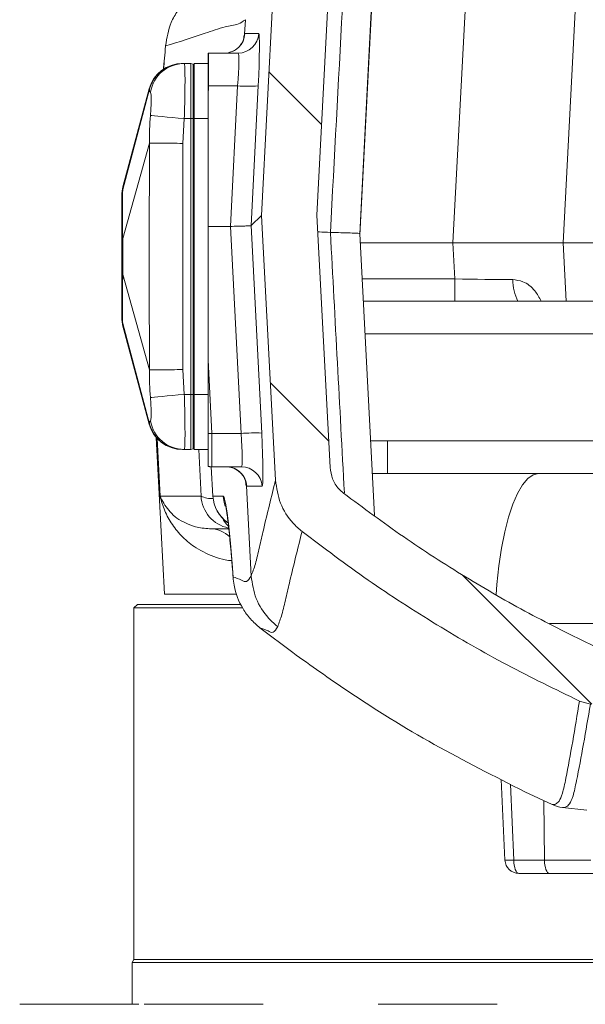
# Model space of a CAD drawing. Header units: millimetres. Extents: x 0 to 8410, y 0 to 5940.
# Tile 5 of 256: x 1825 to 1907, y 1281 to 1424. Entities that reach past the tile are written whole.
import ezdxf

# ---------------------------------------------------------------- set-up
doc = ezdxf.new("R2010")
doc.units = ezdxf.units.MM
doc.header["$LTSCALE"] = 10

msp = doc.modelspace()

# ---------------------------------------------------------------- hatches: boundary and pattern name
at = {"linetype": 'Continuous', "lineweight": 0}
h = msp.add_hatch(dxfattribs=at)
h.set_pattern_fill('ANSI31', scale=10, angle=90, style=0)
edge = h.paths.add_edge_path(flags=0)
edge.add_spline(control_points=[(1870.285415, 1429.651796), (1870.298618, 1429.903515), (1870.330884, 1430.154943), (1870.381643, 1430.401845), (1870.495252, 1430.954449), (1870.705873, 1431.49504), (1870.995974, 1431.9789), (1871.28608, 1432.462771), (1871.663686, 1432.903273), (1872.097627, 1433.263811)], knot_values=[0.0000249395, 0.0000249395, 0.0000249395, 0.0000249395, 0.0007811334, 0.0007811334, 0.0007811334, 0.0024928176, 0.0024928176, 0.0024928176, 0.0042045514, 0.0042045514, 0.0042045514, 0.0042045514], weights=[1, 1, 1, 1, 1, 1, 1, 1, 1, 1], degree=3, periodic=0)
edge.add_spline(control_points=[(1872.097627, 1433.263811), (1883.522589, 1442.756208), (1895.873915, 1451.230955), (1908.841577, 1458.474923)], knot_values=[0.0076169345, 0.0076169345, 0.0076169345, 0.0076169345, 0.0521734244, 0.0521734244, 0.0521734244, 0.0521734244], weights=[1, 1, 1, 1], degree=3, periodic=0)
edge.add_spline(control_points=[(1908.841577, 1458.474923), (1908.950498, 1458.535769), (1909.061771, 1458.592583), (1909.174932, 1458.645126), (1909.682807, 1458.880945), (1910.238386, 1459.03242), (1910.795695, 1459.086782)], knot_values=[0, 0, 0, 0, 0.0003742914, 0.0003742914, 0.0003742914, 0.002077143, 0.002077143, 0.002077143, 0.002077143], weights=[1, 1, 1, 1, 1, 1, 1], degree=3, periodic=0)
edge.add_spline(control_points=[(1910.795695, 1459.086782), (1921.521905, 1460.13305), (1932.272911, 1460.950754), (1943.034079, 1461.536872)], knot_values=[0.0078151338, 0.0078151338, 0.0078151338, 0.0078151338, 0.0400535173, 0.0400535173, 0.0400535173, 0.0400535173], weights=[1, 1, 1, 1], degree=3, periodic=0)
edge.add_spline(control_points=[(1943.034079, 1461.536872), (1943.402063, 1461.556915), (1943.774529, 1461.535817), (1944.137898, 1461.474357), (1944.690043, 1461.380968), (1945.233655, 1461.190731), (1945.723608, 1460.919563), (1946.214429, 1460.647914), (1946.664997, 1460.287534), (1947.037973, 1459.868502), (1947.411263, 1459.449117), (1947.717171, 1458.959388), (1947.930441, 1458.440018), (1948.143705, 1457.920662), (1948.270238, 1457.357332), (1948.299621, 1456.796665)], knot_values=[0, 0, 0, 0, 0.0011055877, 0.0011055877, 0.0011055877, 0.0027993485, 0.0027993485, 0.0027993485, 0.0044961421, 0.0044961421, 0.0044961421, 0.006194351, 0.006194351, 0.006194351, 0.0078924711, 0.0078924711, 0.0078924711, 0.0078924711], weights=[1, 1, 1, 1, 1, 1, 1, 1, 1, 1, 1, 1, 1, 1, 1, 1], degree=3, periodic=0)
edge.add_line((1948.299621, 1456.796665), (1948.957043, 1444.252319))
edge.add_arc((1953.95019, 1444.513999), 5, 183, 270)
edge.add_line((1953.95019, 1439.513999), (1956.460545, 1439.513999))
edge.add_arc((1956.460545, 1444.513999), 5, 270, 357)
edge.add_line((1961.453692, 1444.252319), (1962.245402, 1459.35904))
edge.add_spline(control_points=[(1962.245402, 1459.35904), (1961.576472, 1460.244751), (1960.907547, 1461.130465), (1960.238627, 1462.016183), (1959.479404, 1463.02147), (1958.720188, 1464.026762), (1957.960978, 1465.032058), (1957.216126, 1466.018342), (1956.47128, 1467.00463), (1955.72644, 1467.990923)], knot_values=[0.0000879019, 0.0000879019, 0.0000879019, 0.0000879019, 0.0034176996, 0.0034176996, 0.0034176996, 0.0071970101, 0.0071970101, 0.0071970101, 0.0109048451, 0.0109048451, 0.0109048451, 0.0109048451], weights=[1, 1, 1, 1, 1, 1, 1, 1, 1, 1], degree=3, periodic=0)
edge.add_spline(control_points=[(1955.72644, 1467.990923), (1955.389099, 1468.437619), (1954.970084, 1468.832319), (1954.50395, 1469.142247), (1954.037791, 1469.452191), (1953.511633, 1469.68589), (1952.969102, 1469.823835), (1952.50058, 1469.942962), (1952.009519, 1469.993825), (1951.526527, 1469.973232)], knot_values=[0, 0, 0, 0, 0.0016792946, 0.0016792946, 0.0016792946, 0.0033587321, 0.0033587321, 0.0033587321, 0.0048037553, 0.0048037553, 0.0048037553, 0.0048037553], weights=[1, 1, 1, 1, 1, 1, 1, 1, 1, 1], degree=3, periodic=0)
edge.add_spline(control_points=[(1951.526527, 1469.973232), (1937.117756, 1469.358905), (1922.72079, 1468.333117), (1908.370031, 1466.9028)], knot_values=[0.1154838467, 0.1154838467, 0.1154838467, 0.1154838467, 0.1586403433, 0.1586403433, 0.1586403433, 0.1586403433], weights=[1, 1, 1, 1], degree=3, periodic=0)
edge.add_spline(control_points=[(1908.370031, 1466.9028), (1907.812821, 1466.847264), (1907.257546, 1466.694615), (1906.750149, 1466.457726), (1906.650619, 1466.411258), (1906.552565, 1466.361487), (1906.456305, 1466.308576)], knot_values=[0, 0, 0, 0, 0.0016799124, 0.0016799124, 0.0016799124, 0.0020049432, 0.0020049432, 0.0020049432, 0.0020049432], weights=[1, 1, 1, 1, 1, 1, 1], degree=3, periodic=0)
edge.add_spline(control_points=[(1906.456305, 1466.308576), (1898.100262, 1461.715551), (1889.99353, 1456.63684), (1882.214979, 1451.121999), (1876.622561, 1447.157083), (1871.188301, 1442.959139), (1865.939561, 1438.549329)], knot_values=[0.0003822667, 0.0003822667, 0.0003822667, 0.0003822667, 0.0289877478, 0.0289877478, 0.0289877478, 0.049550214, 0.049550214, 0.049550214, 0.049550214], weights=[1, 1, 1, 1, 1, 1, 1], degree=3, periodic=0)
edge.add_spline(control_points=[(1865.939561, 1438.549329), (1865.075616, 1437.823472), (1864.325218, 1436.938309), (1863.750299, 1435.967363), (1863.175392, 1434.996437), (1862.760069, 1433.912916), (1862.538919, 1432.806432), (1862.443718, 1432.330108), (1862.382898, 1431.845619), (1862.357455, 1431.360541)], knot_values=[0, 0, 0, 0, 0.0033851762, 0.0033851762, 0.0033851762, 0.0067702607, 0.0067702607, 0.0067702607, 0.0082105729, 0.0082105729, 0.0082105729, 0.0082105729], weights=[1, 1, 1, 1, 1, 1, 1, 1, 1, 1], degree=3, periodic=0)
edge.add_line((1862.357455, 1431.360541), (1860.475263, 1395.475776))
edge.add_line((1860.475263, 1395.475776), (1862.491221, 1357.047923))
edge.add_spline(control_points=[(1862.491221, 1357.047923), (1862.550684, 1355.914444), (1862.805165, 1354.775454), (1863.235443, 1353.725135), (1863.665862, 1352.674473), (1864.284404, 1351.683447), (1865.040885, 1350.836755), (1865.437631, 1350.392698), (1865.875977, 1349.982603), (1866.345625, 1349.61651)], knot_values=[0, 0, 0, 0, 0.0034051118, 0.0034051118, 0.0034051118, 0.0068121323, 0.0068121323, 0.0068121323, 0.0085801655, 0.0085801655, 0.0085801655, 0.0085801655], weights=[1, 1, 1, 1, 1, 1, 1, 1, 1, 1], degree=3, periodic=0)
edge.add_spline(control_points=[(1866.345625, 1349.61651), (1878.746851, 1339.949666), (1892.334184, 1331.640433), (1906.59478, 1325.016712)], knot_values=[0.0024950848, 0.0024950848, 0.0024950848, 0.0024950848, 0.0496658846, 0.0496658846, 0.0496658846, 0.0496658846], weights=[1, 1, 1, 1], degree=3, periodic=0)
edge.add_spline(control_points=[(1906.59478, 1325.016712), (1907.092898, 1324.785348), (1907.637441, 1324.636139), (1908.183943, 1324.581485)], knot_values=[0, 0, 0, 0, 0.0016476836, 0.0016476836, 0.0016476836, 0.0016476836], weights=[1, 1, 1, 1], degree=3, periodic=0)
edge.add_spline(control_points=[(1908.183943, 1324.581485), (1958.281662, 1319.571397), (2009.129073, 1319.571397), (2059.226792, 1324.581485)], knot_values=[0.0037611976, 0.0037611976, 0.0037611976, 0.0037611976, 0.1548040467, 0.1548040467, 0.1548040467, 0.1548040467], weights=[1, 1, 1, 1], degree=3, periodic=0)
edge.add_spline(control_points=[(2059.226792, 1324.581485), (2059.773294, 1324.636139), (2060.317837, 1324.785348), (2060.815955, 1325.016712)], knot_values=[0, 0, 0, 0, 0.0016476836, 0.0016476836, 0.0016476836, 0.0016476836], weights=[1, 1, 1, 1], degree=3, periodic=0)
edge.add_spline(control_points=[(2060.815955, 1325.016712), (2075.076551, 1331.640433), (2088.663883, 1339.949666), (2101.06511, 1349.61651)], knot_values=[0.0003495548, 0.0003495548, 0.0003495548, 0.0003495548, 0.0475203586, 0.0475203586, 0.0475203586, 0.0475203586], weights=[1, 1, 1, 1], degree=3, periodic=0)
edge.add_spline(control_points=[(2101.06511, 1349.61651), (2101.950009, 1350.306295), (2102.726905, 1351.159666), (2103.332577, 1352.10413), (2103.938037, 1353.048264), (2104.389229, 1354.109169), (2104.65136, 1355.199701), (2104.796852, 1355.804985), (2104.886901, 1356.426253), (2104.919514, 1357.047923)], knot_values=[0, 0, 0, 0, 0.0033659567, 0.0033659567, 0.0033659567, 0.0067299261, 0.0067299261, 0.0067299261, 0.0085789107, 0.0085789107, 0.0085789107, 0.0085789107], weights=[1, 1, 1, 1, 1, 1, 1, 1, 1, 1], degree=3, periodic=0)
edge.add_line((2104.919514, 1357.047923), (2106.935472, 1395.475776))
edge.add_line((2106.935472, 1395.475776), (2105.05328, 1431.360541))
edge.add_spline(control_points=[(2105.05328, 1431.360541), (2104.994195, 1432.487031), (2104.739512, 1433.618813), (2104.310752, 1434.662189), (2103.882009, 1435.705522), (2103.267385, 1436.689274), (2102.517642, 1437.532036), (2102.194292, 1437.895504), (2101.843645, 1438.236392), (2101.471174, 1438.549329)], knot_values=[0, 0, 0, 0, 0.0033841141, 0.0033841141, 0.0033841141, 0.0067680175, 0.0067680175, 0.0067680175, 0.0082105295, 0.0082105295, 0.0082105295, 0.0082105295], weights=[1, 1, 1, 1, 1, 1, 1, 1, 1, 1], degree=3, periodic=0)
edge.add_spline(control_points=[(2101.471174, 1438.549329), (2096.125235, 1443.040802), (2090.586745, 1447.312547), (2084.884632, 1451.342225), (2077.201304, 1456.772024), (2069.199304, 1461.776656), (2060.95443, 1466.308576)], knot_values=[0.0080431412, 0.0080431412, 0.0080431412, 0.0080431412, 0.0289873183, 0.0289873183, 0.0289873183, 0.0572110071, 0.0572110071, 0.0572110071, 0.0572110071], weights=[1, 1, 1, 1, 1, 1, 1], degree=3, periodic=0)
edge.add_spline(control_points=[(2060.95443, 1466.308576), (2060.463704, 1466.578312), (2059.919696, 1466.767179), (2059.367356, 1466.859322), (2059.259009, 1466.877397), (2059.150007, 1466.891906), (2059.040704, 1466.9028)], knot_values=[0, 0, 0, 0, 0.0016799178, 0.0016799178, 0.0016799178, 0.0020049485, 0.0020049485, 0.0020049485, 0.0020049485], weights=[1, 1, 1, 1, 1, 1, 1], degree=3, periodic=0)
edge.add_spline(control_points=[(2059.040704, 1466.9028), (2044.689945, 1468.333117), (2030.292979, 1469.358905), (2015.884207, 1469.973232)], knot_values=[0.00796967, 0.00796967, 0.00796967, 0.00796967, 0.0511261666, 0.0511261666, 0.0511261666, 0.0511261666], weights=[1, 1, 1, 1], degree=3, periodic=0)
edge.add_spline(control_points=[(2015.884207, 1469.973232), (2015.32592, 1469.997035), (2014.755822, 1469.924734), (2014.22114, 1469.762358), (2013.68647, 1469.599985), (2013.17248, 1469.34308), (2012.721609, 1469.013001), (2012.329935, 1468.72626), (2011.97683, 1468.378289), (2011.684294, 1467.990923)], knot_values=[0, 0, 0, 0, 0.0016763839, 0.0016763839, 0.0016763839, 0.0033526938, 0.0033526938, 0.0033526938, 0.0048037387, 0.0048037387, 0.0048037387, 0.0048037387], weights=[1, 1, 1, 1, 1, 1, 1, 1, 1, 1], degree=3, periodic=0)
edge.add_spline(control_points=[(2011.684294, 1467.990923), (2010.703996, 1466.692843), (2009.723686, 1465.394771), (2008.743367, 1464.096706), (2007.550704, 1462.517473), (2006.358026, 1460.938251), (2005.165333, 1459.35904)], knot_values=[0.0000718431, 0.0000718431, 0.0000718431, 0.0000718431, 0.0049518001, 0.0049518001, 0.0049518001, 0.0108887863, 0.0108887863, 0.0108887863, 0.0108887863], weights=[1, 1, 1, 1, 1, 1, 1], degree=3, periodic=0)
edge.add_line((2005.165333, 1459.35904), (2005.957043, 1444.252319))
edge.add_arc((2010.95019, 1444.513999), 5, 183, 270)
edge.add_line((2010.95019, 1439.513999), (2013.460545, 1439.513999))
edge.add_arc((2013.460545, 1444.513999), 5, 270, 357)
edge.add_line((2018.453692, 1444.252319), (2019.111114, 1456.796665))
edge.add_spline(control_points=[(2019.111114, 1456.796665), (2019.130749, 1457.171338), (2019.193051, 1457.546117), (2019.295702, 1457.90699), (2019.448993, 1458.44589), (2019.697212, 1458.965806), (2020.019978, 1459.423773), (2020.342177, 1459.880934), (2020.747521, 1460.288917), (2021.202679, 1460.613939), (2021.657459, 1460.93869), (2022.174483, 1461.189533), (2022.711073, 1461.345604), (2023.247679, 1461.50168), (2023.81864, 1461.567265), (2024.376656, 1461.536872)], knot_values=[0, 0, 0, 0, 0.0011255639, 0.0011255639, 0.0011255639, 0.0028197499, 0.0028197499, 0.0028197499, 0.0045109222, 0.0045109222, 0.0045109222, 0.0062007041, 0.0062007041, 0.0062007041, 0.0078905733, 0.0078905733, 0.0078905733, 0.0078905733], weights=[1, 1, 1, 1, 1, 1, 1, 1, 1, 1, 1, 1, 1, 1, 1, 1], degree=3, periodic=0)
edge.add_spline(control_points=[(2024.376656, 1461.536872), (2035.137823, 1460.950754), (2045.88883, 1460.13305), (2056.61504, 1459.086782)], knot_values=[0.1213960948, 0.1213960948, 0.1213960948, 0.1213960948, 0.1536344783, 0.1536344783, 0.1536344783, 0.1536344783], weights=[1, 1, 1, 1], degree=3, periodic=0)
edge.add_spline(control_points=[(2056.61504, 1459.086782), (2056.739215, 1459.074669), (2056.863022, 1459.05789), (2056.985942, 1459.036516), (2057.537621, 1458.94059), (2058.080305, 1458.748005), (2058.569158, 1458.474923)], knot_values=[0, 0, 0, 0, 0.0003742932, 0.0003742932, 0.0003742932, 0.0020771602, 0.0020771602, 0.0020771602, 0.0020771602], weights=[1, 1, 1, 1, 1, 1, 1], degree=3, periodic=0)
edge.add_spline(control_points=[(2058.569158, 1458.474923), (2071.71014, 1451.134135), (2084.218781, 1442.528761), (2095.772707, 1432.880996)], knot_values=[0.0004257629, 0.0004257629, 0.0004257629, 0.0004257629, 0.0455772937, 0.0455772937, 0.0455772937, 0.0455772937], weights=[1, 1, 1, 1], degree=3, periodic=0)
edge.add_spline(control_points=[(2095.772707, 1432.880996), (2095.963424, 1432.721744), (2096.142812, 1432.547871), (2096.307955, 1432.362232), (2096.595902, 1432.038548), (2096.843804, 1431.674494), (2097.0395, 1431.287988)], knot_values=[0, 0, 0, 0, 0.0007453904, 0.0007453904, 0.0007453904, 0.0020591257, 0.0020591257, 0.0020591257, 0.0020591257], weights=[1, 1, 1, 1, 1, 1, 1], degree=3, periodic=0)
edge.add_line((2097.0395, 1431.287988), (2098.917134, 1395.490119))
edge.add_line((2098.917134, 1395.490119), (2096.998243, 1358.912537))
edge.add_spline(control_points=[(2096.998243, 1358.912537), (2096.981312, 1358.589804), (2096.933401, 1358.267234), (2096.855655, 1357.953549), (2096.720775, 1357.409346), (2096.491497, 1356.880619), (2096.185513, 1356.410807), (2095.879423, 1355.940831), (2095.488062, 1355.516996), (2095.043292, 1355.175312)], knot_values=[0, 0, 0, 0, 0.0009695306, 0.0009695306, 0.0009695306, 0.0026674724, 0.0026674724, 0.0026674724, 0.0043664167, 0.0043664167, 0.0043664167, 0.0043664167], weights=[1, 1, 1, 1, 1, 1, 1, 1, 1, 1], degree=3, periodic=0)
edge.add_spline(control_points=[(2095.043292, 1355.175312), (2083.780597, 1346.523016), (2071.525256, 1339.030903), (2058.685627, 1332.960115)], knot_values=[0.0022125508, 0.0022125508, 0.0022125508, 0.0022125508, 0.0448195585, 0.0448195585, 0.0448195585, 0.0448195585], weights=[1, 1, 1, 1], degree=3, periodic=0)
edge.add_spline(control_points=[(2058.685627, 1332.960115), (2058.17614, 1332.719221), (2057.616948, 1332.564525), (2057.056069, 1332.509558)], knot_values=[0, 0, 0, 0, 0.0016906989, 0.0016906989, 0.0016906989, 0.0016906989], weights=[1, 1, 1, 1], degree=3, periodic=0)
edge.add_spline(control_points=[(2057.056069, 1332.509558), (2040.234909, 1330.861066), (2023.349026, 1329.773928), (2006.45512, 1329.259286)], knot_values=[0.0036799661, 0.0036799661, 0.0036799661, 0.0036799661, 0.0542809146, 0.0542809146, 0.0542809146, 0.0542809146], weights=[1, 1, 1, 1], degree=3, periodic=0)
edge.add_spline(control_points=[(2006.45512, 1329.259286), (2003.114341, 1329.157515), (1999.821369, 1328.363925), (1996.482141, 1328.219991), (1996.193101, 1328.207532), (1995.903864, 1328.199002), (1995.61459, 1328.194514)], knot_values=[0, 0, 0, 0, 0.0100269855, 0.0100269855, 0.0100269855, 0.0108938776, 0.0108938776, 0.0108938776, 0.0108938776], weights=[1, 1, 1, 1, 1, 1, 1], degree=3, periodic=0)
edge.add_spline(control_points=[(1995.61459, 1328.194514), (1992.281587, 1328.1428), (1988.948177, 1328.11276), (1985.614784, 1328.104458), (1981.008487, 1328.092985), (1976.401901, 1328.123052), (1971.796145, 1328.194514)], knot_values=[0, 0, 0, 0, 0.0100002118, 0.0100002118, 0.0100002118, 0.0238194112, 0.0238194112, 0.0238194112, 0.0238194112], weights=[1, 1, 1, 1, 1, 1, 1], degree=3, periodic=0)
edge.add_spline(control_points=[(1971.796145, 1328.194514), (1969.308336, 1328.233114), (1966.837522, 1328.629687), (1964.370266, 1328.951144), (1963.237002, 1329.098796), (1962.097927, 1329.224487), (1960.955615, 1329.259286)], knot_values=[0.0026256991, 0.0026256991, 0.0026256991, 0.0026256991, 0.0100859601, 0.0100859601, 0.0100859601, 0.0135107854, 0.0135107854, 0.0135107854, 0.0135107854], weights=[1, 1, 1, 1, 1, 1, 1], degree=3, periodic=0)
edge.add_spline(control_points=[(1960.955615, 1329.259286), (1944.061709, 1329.773928), (1927.175825, 1330.861066), (1910.354666, 1332.509558)], knot_values=[0.0997804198, 0.0997804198, 0.0997804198, 0.0997804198, 0.1503813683, 0.1503813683, 0.1503813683, 0.1503813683], weights=[1, 1, 1, 1], degree=3, periodic=0)
edge.add_spline(control_points=[(1910.354666, 1332.509558), (1909.793787, 1332.564525), (1909.234595, 1332.719221), (1908.725108, 1332.960115)], knot_values=[0, 0, 0, 0, 0.0016906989, 0.0016906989, 0.0016906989, 0.0016906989], weights=[1, 1, 1, 1], degree=3, periodic=0)
edge.add_spline(control_points=[(1908.725108, 1332.960115), (1895.885479, 1339.030903), (1883.630138, 1346.523016), (1872.367443, 1355.175312)], knot_values=[0.0004019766, 0.0004019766, 0.0004019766, 0.0004019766, 0.0430089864, 0.0430089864, 0.0430089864, 0.0430089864], weights=[1, 1, 1, 1], degree=3, periodic=0)
edge.add_spline(control_points=[(1872.367443, 1355.175312), (1872.122107, 1355.363786), (1871.893476, 1355.576181), (1871.687351, 1355.806885), (1871.309101, 1356.230239), (1870.999823, 1356.725764), (1870.78461, 1357.251106), (1870.569467, 1357.776278), (1870.442224, 1358.345785), (1870.412492, 1358.912537)], knot_values=[0, 0, 0, 0, 0.0009281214, 0.0009281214, 0.0009281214, 0.0026488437, 0.0026488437, 0.0026488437, 0.004368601, 0.004368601, 0.004368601, 0.004368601], weights=[1, 1, 1, 1, 1, 1, 1, 1, 1, 1], degree=3, periodic=0)
edge.add_line((1870.412492, 1358.912537), (1868.493601, 1395.490119))
edge.add_line((1868.493601, 1395.490119), (1870.285415, 1429.651796))

# ---------------------------------------------------------------- linework, layer by layer
at = {"color": 7, "linetype": 'Continuous', "lineweight": 0}
for p, q in [((1907.227738, 1448.974689), (1904.216333, 1391.513993)), ((1876.756414, 1432.046061), (1874.705358, 1392.823776)), ((1860.475256, 1395.47578), (1862.357451, 1431.360548)), ((1874.716385, 1392.614221), (1876.753046, 1431.39108)), ((1868.4936, 1395.490115), (1870.285405, 1429.651802)), ((1858.116462, 1423.870643), (1858.006849, 1421.777641)), ((1858.116491, 1423.871537), (1858.116462, 1423.870643)), ((1857.830359, 1420.976286), (1858.006819, 1421.776717)), ((1858.006849, 1421.777641), (1858.006819, 1421.776717)), ((1852.705373, 1419.013431), (1852.705373, 1414.2796)), ((1852.780922, 1419.013997), (1857.061817, 1419.013997)), ((1849.046721, 1417.514001), (1849.258168, 1417.514001)), ((1849.258168, 1417.514001), (1850.205376, 1417.514001)), ((1850.205376, 1409.514), (1850.205376, 1417.514001)), ((1850.557132, 1417.419752), (1850.205376, 1417.514001)), ((1852.705373, 1417.514001), (1850.705369, 1417.514001)), ((1850.705369, 1417.514001), (1850.705369, 1409.514)), ((1844.173833, 1413.853099), (1840.358331, 1399.606456)), ((1844.208344, 1413.774659), (1844.208344, 1413.774644)), ((1852.705373, 1414.2796), (1852.705373, 1412.837257)), ((1852.705373, 1393.8762), (1852.705373, 1412.837257)), ((1850.205376, 1369.513994), (1850.205376, 1409.514)), ((1850.705369, 1409.514), (1850.705369, 1369.513994)), ((1858.961626, 1393.996244), (1860.475256, 1395.47578)), ((1862.491234, 1357.04792), (1860.475256, 1395.47578)), ((1870.412483, 1358.912533), (1868.4936, 1395.490115)), ((1855.962171, 1393.8762), (1852.705373, 1393.8762)), ((1852.705373, 1374.514346), (1852.705373, 1393.8762)), ((1870.454712, 1393.00551), (1870.458468, 1393.005361)), ((1874.705358, 1392.823776), (1876.853957, 1351.915826)), ((1888.238265, 1391.513993), (1874.774172, 1391.513993)), ((1904.216333, 1391.513993), (1888.238265, 1391.513993)), ((1904.216333, 1391.513993), (1904.661818, 1383.013999)), ((1929.879098, 1391.513993), (1904.216333, 1391.513993)), ((1875.22061, 1383.013999), (1965.785085, 1383.013999)), ((1840.3102, 1379.601305), (1844.173833, 1365.174895)), ((1852.705373, 1374.514346), (1852.705373, 1363.811394)), ((1844.208344, 1373.068099), (1844.208344, 1373.068114)), ((1850.205376, 1361.513992), (1850.205376, 1369.513994)), ((1850.705369, 1369.513994), (1850.705369, 1361.513992)), ((1844.208344, 1365.253334), (1844.208344, 1365.253349)), ((1845.186039, 1363.261362), (1846.378161, 1340.514002)), ((1852.705373, 1363.811394), (1852.705373, 1359.045302)), ((1849.258168, 1361.513992), (1849.046721, 1361.513992)), ((1849.258168, 1361.513992), (1850.205376, 1361.513992)), ((1850.557132, 1361.608257), (1850.205376, 1361.513992)), ((1852.705373, 1361.513992), (1850.705369, 1361.513992)), ((1852.705373, 1359.045302), (1852.705373, 1359.034215)), ((1853.263988, 1359.013995), (1853.155567, 1359.013995)), ((1853.173746, 1359.013995), (1853.420659, 1354.726521)), ((1857.545807, 1359.013995), (1853.263988, 1359.013995)), ((1878.758712, 1358.013993), (1900.673701, 1358.013993)), ((1900.673701, 1358.013993), (1912.323638, 1358.013993)), ((1858.269944, 1356.22291), (1858.269884, 1356.223655)), ((1858.269944, 1356.22291), (1858.954175, 1343.154502)), ((1855.719669, 1350.013999), (1852.934821, 1350.013999)), ((1858.954175, 1343.154502), (1858.954264, 1343.152692)), ((1846.378161, 1340.514002), (1856.844588, 1340.514002)), ((1842.455371, 1339.013999), (1841.955377, 1338.513998)), ((1842.455371, 1339.013999), (1857.430531, 1339.013999)), ((1841.955377, 1338.513998), (1841.955377, 1287.513999)), ((1857.613696, 1338.513998), (1841.955377, 1338.513998)), ((1860.236897, 1335.632992), (1864.994301, 1332.041187)), ((1906.594767, 1325.016712), (1908.183946, 1324.581487)), ((1895.256473, 1313.638171), (1895.784958, 1301.923861)), ((1898.67483, 1311.849547), (1902.630611, 1309.998495)), ((1904.145105, 1309.576621), (1907.654567, 1309.184884)), ((1902.229591, 1300.014002), (1897.782935, 1300.014002)), ((1910.210057, 1300.014002), (1902.229591, 1300.014002)), ((1841.955377, 1287.513999), (1841.705366, 1287.080986)), ((1841.955377, 1287.513999), (1959.090738, 1287.513999)), ((1841.705366, 1287.080986), (1841.705366, 1281.014)), ((1959.047331, 1287.080986), (1841.705366, 1287.080986)), ((1825.379594, 1281.014), (1842.649593, 1281.014)), ((1843.434496, 1281.014), (1860.704495, 1281.014)), ((1877.366646, 1281.014), (1894.636645, 1281.014))]:
    msp.add_line(p, q, dxfattribs=at)
at = {"color": 8, "linetype": 'Continuous', "lineweight": 0}
for p, q in [((1888.238265, 1391.513993), (1890.862955, 1441.596021)), ((1858.056946, 1421.85699), (1860.055252, 1421.85699)), ((1852.780922, 1419.013997), (1852.780922, 1414.275681)), ((1850.557132, 1409.514), (1850.557132, 1417.419752)), ((1844.208344, 1413.774644), (1840.329214, 1399.225896)), ((1852.780922, 1414.275681), (1852.705373, 1414.2796)), ((1852.780922, 1414.275681), (1852.705373, 1412.837257)), ((1856.988712, 1414.275681), (1852.780922, 1414.275681)), ((1855.962171, 1393.8762), (1856.988712, 1414.275681)), ((1859.982147, 1414.275681), (1858.961626, 1393.996244)), ((1849.258168, 1409.514), (1849.046721, 1405.92896)), ((1849.258168, 1409.514), (1850.205376, 1409.514)), ((1850.557132, 1409.514), (1850.205376, 1409.514)), ((1850.557132, 1369.513994), (1850.557132, 1409.514)), ((1850.557132, 1409.514), (1850.705369, 1409.514)), ((1852.705373, 1409.514), (1850.705369, 1409.514)), ((1844.208344, 1405.959879), (1840.329214, 1392.13181)), ((1849.046721, 1405.92896), (1849.046721, 1373.099034)), ((1857.500656, 1363.839497), (1855.972095, 1393.876394)), ((1858.961536, 1393.996139), (1860.493525, 1363.891815)), ((1888.514026, 1386.252319), (1888.238265, 1391.513993)), ((1844.208344, 1373.068114), (1840.329214, 1386.896183)), ((1875.050529, 1386.252319), (1888.514026, 1386.252319)), ((1888.514026, 1383.013999), (1888.514026, 1386.252319)), ((1844.208344, 1365.253349), (1840.329214, 1379.802113)), ((1965.731336, 1378.275683), (1875.46946, 1378.275683)), ((1852.705373, 1374.514346), (1853.263988, 1363.839497)), ((1849.046721, 1373.099034), (1849.258168, 1369.513994)), ((1849.258168, 1369.513994), (1850.205376, 1369.513994)), ((1850.557132, 1369.513994), (1850.205376, 1369.513994)), ((1850.557132, 1361.608257), (1850.557132, 1369.513994)), ((1850.557132, 1369.513994), (1850.705369, 1369.513994)), ((1852.705373, 1369.513994), (1850.705369, 1369.513994)), ((1845.320715, 1363.110398), (1845.758362, 1354.752322)), ((1853.263988, 1363.839497), (1857.500656, 1363.839497)), ((1853.263988, 1363.839497), (1853.263988, 1359.013995)), ((1851.691796, 1354.752322), (1851.373507, 1361.513992)), ((1878.758712, 1362.752323), (1878.758712, 1358.013993)), ((1878.758712, 1362.752323), (1966.578527, 1362.752323)), ((1853.178396, 1359.013995), (1853.423818, 1354.752322)), ((1860.538675, 1356.17101), (1858.313604, 1356.17101)), ((1845.758362, 1354.752322), (1851.691796, 1354.752322)), ((1853.420659, 1354.726536), (1853.423818, 1354.752322)), ((1853.423818, 1354.752322), (1854.897662, 1354.752322)), ((1896.570041, 1312.950847), (1897.066637, 1301.944201)), ((1901.513292, 1301.944201), (1901.405348, 1310.571847)), ((1897.066637, 1301.944201), (1901.513292, 1301.944201)), ((1901.513292, 1301.944201), (1908.247991, 1301.944201))]:
    msp.add_line(p, q, dxfattribs=at)
at = {"color": 8, "linetype": 'Continuous', "lineweight": 0, "flags": 128}
for points in [[(1849.258168, 1409.514), (1848.390235, 1409.594764), (1847.548856, 1409.673055), (1846.759869, 1409.746488), (1846.047356, 1409.812783), (1845.433219, 1409.869929), (1844.936236, 1409.916182), (1844.571604, 1409.950112), (1844.35053, 1409.970676)], [(1840.358807, 1399.612134), (1840.3524, 1399.533426), (1840.329214, 1399.225911), (1840.329214, 1399.225896), (1840.329214, 1399.225896)], [(1849.258168, 1369.513994), (1848.390235, 1369.433229), (1847.548856, 1369.354939), (1846.759869, 1369.281521), (1846.047356, 1369.21521), (1845.433219, 1369.158064), (1844.936236, 1369.111811), (1844.571604, 1369.077881), (1844.35053, 1369.057318)], [(1844.172521, 1365.174537), (1844.170822, 1365.170633), (1844.208344, 1365.253334), (1844.208344, 1365.253334), (1844.208344, 1365.253334)], [(1894.515498, 1340.477732), (1894.627466, 1341.930231), (1894.916369, 1344.643173), (1895.297362, 1347.202142), (1895.764305, 1349.566219), (1896.309747, 1351.697606), (1896.924986, 1353.562226), (1897.600158, 1355.130253), (1898.324473, 1356.376616), (1899.08637, 1357.281392), (1899.873628, 1357.830112), (1900.673701, 1358.013993)], [(1855.200543, 1353.28078), (1855.03657, 1353.814979), (1854.897662, 1354.752322)], [(1897.066637, 1301.944201), (1897.084548, 1301.564095), (1897.128149, 1301.200529), (1897.1958, 1300.866847), (1897.285028, 1300.575321), (1897.392555, 1300.336657), (1897.514446, 1300.159631), (1897.646173, 1300.050748), (1897.782935, 1300.014002)], [(1901.513292, 1301.944201), (1901.531233, 1301.564095), (1901.574834, 1301.200529), (1901.642485, 1300.866847), (1901.731713, 1300.575321), (1901.83924, 1300.336657), (1901.961102, 1300.159631), (1902.092858, 1300.050748), (1902.229591, 1300.014002)]]:
    msp.add_lwpolyline(points, dxfattribs=at)
at = {"color": 8, "linetype": 'Continuous', "lineweight": 0}
for centre, radius, start, end in [((1855.062359, 1422.012625), 2.998629, 270.02258797, 357.02487696), ((1857.060665, 1422.012625), 2.998629, 270.02201814, 357.02487712), ((1849.266565, 1412.52916), 4.984848, 90.09650727, 170.46873083), ((1858.485429, 1430.010179), 15.805524, 264.56618644, 275.43381356), ((1904.484984, 1386.289089), 7.578928, 181.01837496, 205.60288369), ((1849.266579, 1366.498847), 4.984862, 189.53123289, 269.90332652), ((1845.676179, 1509.09645), 145.455001, 272.7699295, 272.99025032), ((1859.413043, 1340.070944), 23.845363, 87.40292301, 94.60003439), ((1853.264324, 1364.019314), 5.005319, 263.58832452, 269.99614871), ((1855.319371, 1356.015739), 2.998256, 2.96849668, 89.97336336), ((1857.544395, 1356.015689), 2.998306, 2.96940762, 89.97302222), ((1853.300242, 1358.096123), 3.71054, 244.31136849, 272.33864226), ((1856.68399, 1355.012386), 4.998963, 182.98207759, 258.37525866), ((1858.41811, 1355.01317), 5.001099, 182.98979469, 235.00028615), ((1857.962442, 1353.054215), 3.504084, 205.08231782, 229.22487313), ((1852.904744, 1345.638571), 4.375531, 47.02333154, 89.60615322), ((1904.711949, 1314.540938), 4.996575, 245.38284379, 263.48597041), ((1896.203994, 1315.910409), 13.992824, 268.28393614, 273.53446535)]:
    msp.add_arc(centre, radius, start, end, dxfattribs=at)
at = {"color": 7, "linetype": 'Continuous', "lineweight": 0}
for centre, radius, start, end in [((1852.780918, 1414.013999), 5, 90, 90.86577608), ((1848.983441, 1412.513999), 5, 90, 164.42991359), ((1850.505367, 1417.226559), 0.2, 0, 75), ((1845.205367, 1398.388768), 5, 165.81761521, 180), ((1845.205367, 1380.63923), 5, 180, 194.1818145), ((1848.983441, 1366.513999), 5, 195.58023412, 270), ((1850.505367, 1361.801439), 0.2, 285, 0), ((1858.412386, 1355.013999), 5, 183.29588583, 235.23791528), ((1904.711958, 1314.54437), 5, 245.46086004, 263.50259324), ((1897.782928, 1302.013999), 2, 182.58319504, 270)]:
    msp.add_arc(centre, radius, start, end, dxfattribs=at)
at = {"color": 8, "linetype": 'Continuous', "lineweight": 0}
for centre, major_axis, ratio, start_param, end_param in [((1844.748046, 915.694448), (234.150351, 4381.998248), 0.0000461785, 4.821533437, 4.8289951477), ((1857.639502, 1413.856991), (0.420414, 7.99998), 0.042699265, 0.1432091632, 0.4034206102), ((1857.637339, 1413.856991), (0.420299, 7.999982), 0.0405101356, 0.0021282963, 0.1439132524), ((1859.635643, 1413.856991), (0.420299, 7.999982), 0.0405101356, 4.7668771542, 6.2853136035), ((1846.405683, 1429.775679), (0.945931, 17.999955), 0.042699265, 3.9015527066, 4.1444102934), ((1856.642223, 1414.013999), (0.421369, 4.999926), 0.0645383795, 4.7701877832, 6.2886242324), ((1844.670632, 1869.337375), (-234.192422, 4363.635103), 0.0000513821, 4.5942929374, 4.6030088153), ((1888.456428, 1386.513999), (16.035677, -0.261971), 0.0162557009, 4.7162464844, 5.267722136), ((1857.126127, 1364.013999), (-0.421852, 4.999909), 0.0715136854, 3.1355589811, 4.6714487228), ((1860.118985, 1364.171007), (-0.420535, 7.999978), 0.0448887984, 3.1392329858, 4.6751227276), ((1883.876214, 1334.752319), (101.710707, -1.523948), 0.2748825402, 1.6252499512, 1.6496166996), ((1883.876214, 1335.013999), (100.334752, -1.23796), 0.2289003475, 1.6246466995, 1.6468631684), ((1857.892247, 1364.171007), (-0.420414, 7.99998), 0.042699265, 2.7353617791, 3.0245580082), ((1857.893924, 1364.171007), (-0.420535, 7.999978), 0.0448887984, 3.0252619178, 3.1392329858), ((1855.959819, 1334.752319), (-1.064312, 19.999943), 0.0449690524, 5.1356150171, 6.2807922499), ((1908.110332, 1335.013999), (50.000022, -0.075319), 0.0246113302, 1.4140646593, 1.6888670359)]:
    msp.add_ellipse(centre, major_axis=major_axis, ratio=ratio, start_param=start_param, end_param=end_param, dxfattribs=at)
at = {"color": 7, "linetype": 'Continuous', "lineweight": 0}
for centre, major_axis, ratio, start_param, end_param in [((1857.685356, 1428.276375), (1.736377, 34.399839), 0.0870986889, 3.1459890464, 3.1492953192), ((1857.39957, 1422.597232), (-1.561516, 28.601269), 0.0047084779, 3.14498923, 3.1457178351), ((1853.155572, 1364.013999), (5.010979, 0), 0.9978090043, 4.6224241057, 4.7123889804)]:
    msp.add_ellipse(centre, major_axis=major_axis, ratio=ratio, start_param=start_param, end_param=end_param, dxfattribs=at)
for points, knots in [([(1849.947794, 1427.023252), (1849.798605, 1426.88571), (1849.187952, 1426.322732), (1848.251726, 1425.172746), (1847.023058, 1423.013914), (1846.733059, 1421.222277), (1846.544756, 1420.058926)], [0, 0, 0, 0, 0.0755142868, 0.3090907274, 0.551377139, 1, 1, 1, 1]), ([(1846.549227, 1420.19554), (1846.521687, 1419.857008), (1846.442154, 1418.879328), (1846.332326, 1417.631265), (1846.253193, 1416.854346), (1846.22465, 1416.574111)], [0, 0, 0, 0, 0.2529570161, 0.7305408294, 1, 1, 1, 1]), ([(1857.85745, 1420.979117), (1857.835645, 1420.917604), (1857.781551, 1420.765), (1857.566314, 1420.338431), (1857.15371, 1419.829945), (1856.565416, 1419.367798), (1856.090132, 1419.214691), (1855.861052, 1419.140895)], [0, 0, 0, 0, 0.1136365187, 0.2819141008, 0.517718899, 0.7675476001, 1, 1, 1, 1]), ([(1857.894524, 1421.103244), (1857.895501, 1421.108293), (1857.899154, 1421.12716), (1857.882867, 1421.050249), (1857.840497, 1420.930948), (1857.827588, 1420.894598)], [0, 0, 0, 0, 0.2025737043, 0.7570336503, 1, 1, 1, 1]), ([(1840.205355, 1398.14504), (1840.205786, 1398.197055), (1840.208783, 1398.55863), (1840.273135, 1398.915928), (1840.32823, 1399.221828)], [0, 0, 0, 0, 0.1438557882, 1, 1, 1, 1]), ([(1840.329214, 1399.225896), (1840.32902, 1399.225126), (1840.32871, 1399.223894), (1840.328361, 1399.222392), (1840.32823, 1399.221828)], [0, 0, 0, 0, 0.624538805, 1, 1, 1, 1]), ([(1840.205355, 1391.897251), (1840.205355, 1392.777737), (1840.205355, 1394.536617), (1840.205355, 1396.632665), (1840.205355, 1397.751861), (1840.205355, 1398.06825), (1840.205355, 1398.14504)], [0, 0, 0, 0, 0.297415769, 0.594124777, 0.9014913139, 1, 1, 1, 1]), ([(1855.972095, 1393.876394), (1856.309133, 1393.886933), (1856.983214, 1393.908013), (1857.880964, 1393.929171), (1858.557783, 1393.952431), (1858.895439, 1393.973641), (1858.9446, 1393.990386), (1858.961536, 1393.996154)], [0, 0, 0, 0, 0.221149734, 0.4423037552, 0.6632303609, 0.8839840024, 1, 1, 1, 1]), ([(1870.454712, 1393.00551), (1869.886794, 1393.027999), (1869.215434, 1393.054584), (1868.699694, 1393.073535), (1868.620231, 1393.076455)], [0, 0, 0, 0, 0.8459237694, 1, 1, 1, 1]), ([(1870.458468, 1393.005361), (1870.575863, 1393.00165), (1871.243087, 1392.980558), (1872.412307, 1392.951863), (1873.67924, 1392.91668), (1874.540144, 1392.882041), (1874.650287, 1392.843197), (1874.705358, 1392.823776)], [0, 0, 0, 0, 0.0506212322, 0.2877083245, 0.5249472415, 0.7624775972, 1, 1, 1, 1]), ([(1840.205355, 1391.897251), (1840.205786, 1391.908473), (1840.208782, 1391.986471), (1840.273135, 1392.063577), (1840.32823, 1392.12959)], [0, 0, 0, 0, 0.1438726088, 1, 1, 1, 1]), ([(1840.205355, 1387.130757), (1840.205355, 1388.424537), (1840.205355, 1390.025741), (1840.205355, 1391.595806), (1840.205355, 1391.897251)], [0, 0, 0, 0, 0.8080044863, 1, 1, 1, 1]), ([(1840.32823, 1392.12959), (1840.328442, 1392.129897), (1840.328781, 1392.130387), (1840.329096, 1392.131422), (1840.329214, 1392.13181)], [0, 0, 0, 0, 0.6250766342, 1, 1, 1, 1]), ([(1840.32823, 1386.898403), (1840.273135, 1386.964404), (1840.208782, 1387.041497), (1840.205786, 1387.11953), (1840.205355, 1387.130757)], [0, 0, 0, 0, 0.856124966, 1, 1, 1, 1]), ([(1840.205355, 1380.882954), (1840.205355, 1381.177758), (1840.205355, 1381.766661), (1840.205355, 1383.70603), (1840.205355, 1385.620347), (1840.205355, 1386.835764), (1840.205355, 1387.130757)], [0, 0, 0, 0, 0.2974185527, 0.5941265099, 0.9014905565, 1, 1, 1, 1]), ([(1840.329214, 1386.896183), (1840.329023, 1386.896815), (1840.328722, 1386.897812), (1840.328362, 1386.898245), (1840.32823, 1386.898403)], [0, 0, 0, 0, 0.6337288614, 1, 1, 1, 1]), ([(1840.32823, 1379.806166), (1840.273135, 1380.112065), (1840.208783, 1380.469364), (1840.205786, 1380.830939), (1840.205355, 1380.882954)], [0, 0, 0, 0, 0.8561442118, 1, 1, 1, 1]), ([(1840.32823, 1379.806166), (1840.32844, 1379.805227), (1840.328774, 1379.803737), (1840.329095, 1379.802551), (1840.329214, 1379.802113)], [0, 0, 0, 0, 0.6306205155, 1, 1, 1, 1]), ([(1855.320765, 1359.013995), (1855.658092, 1358.981245), (1856.253723, 1358.923418), (1856.988439, 1358.536354), (1857.495172, 1358.103211), (1857.841056, 1357.648516), (1857.964348, 1357.395185), (1858.020647, 1357.279507)], [0, 0, 0, 0, 0.28527796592, 0.50372639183, 0.6947747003, 0.86062487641, 1, 1, 1, 1]), ([(1870.412483, 1358.912533), (1870.498584, 1358.347359), (1870.670814, 1357.216832), (1871.469608, 1355.951811), (1872.133336, 1355.37779), (1872.367455, 1355.175314)], [0, 0, 0, 0, 0.3928580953, 0.7858403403, 1, 1, 1, 1]), ([(1858.269884, 1356.223655), (1858.245741, 1356.568553), (1858.219304, 1356.946214), (1858.021395, 1357.253854), (1858.004226, 1357.280543)], [0, 0, 0, 0, 0.9132470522, 1, 1, 1, 1]), ([(1858.010395, 1357.302194), (1858.047829, 1357.210859), (1858.116667, 1357.042899), (1858.14681, 1356.923784), (1858.148057, 1356.918863), (1858.148708, 1356.916299)], [0, 0, 0, 0, 0.3633529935, 0.6681881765, 1, 1, 1, 1]), ([(1862.491234, 1357.04792), (1862.66335, 1355.917528), (1863.007637, 1353.656378), (1864.593164, 1351.147599), (1865.89705, 1350.008423), (1866.345628, 1349.61651)], [0, 0, 0, 0, 0.3960462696, 0.7922209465, 1, 1, 1, 1]), ([(1908.725111, 1332.960111), (1905.550421, 1334.520793), (1899.201041, 1337.642154), (1889.979986, 1342.984813), (1880.979278, 1348.766752), (1875.238063, 1353.039126), (1872.367455, 1355.175314)], [0, 0, 0, 0, 0.2485720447, 0.4971439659, 0.7485719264, 1, 1, 1, 1]), ([(1855.263813, 1353.296225), (1855.263692, 1353.296665), (1855.254567, 1353.329953), (1855.289441, 1353.193411), (1855.348631, 1352.871016), (1855.451676, 1352.221609), (1855.579122, 1351.260558), (1855.72742, 1349.976533), (1855.887456, 1348.406468), (1856.053395, 1346.587983), (1856.207189, 1344.737765), (1856.303406, 1343.456008), (1856.344773, 1342.90493)], [0, 0, 0, 0, 0.0009260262, 0.0700410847, 0.1572762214, 0.2622511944, 0.3806664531, 0.5070705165, 0.6373212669, 0.768985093, 0.9006777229, 1, 1, 1, 1]), ([(1849.33637, 1350.918313), (1849.822609, 1350.682738), (1850.858806, 1350.180717), (1852.215018, 1350.071804), (1852.934821, 1350.013999)], [0, 0, 0, 0, 0.4692545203, 1, 1, 1, 1]), ([(1906.594767, 1325.016712), (1903.071743, 1326.723123), (1896.025681, 1330.135952), (1885.807552, 1336.036204), (1875.846788, 1342.456554), (1869.512685, 1347.229855), (1866.345628, 1349.61651)], [0, 0, 0, 0, 0.2483786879, 0.4967583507, 0.7483786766, 1, 1, 1, 1]), ([(1856.342717, 1343.010013), (1856.382389, 1342.609602), (1856.541235, 1341.006366), (1857.378868, 1338.879456), (1858.818517, 1336.86903), (1859.758971, 1336.049477), (1860.236897, 1335.632992)], [0, 0, 0, 0, 0.1416880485, 0.5673143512, 0.7801152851, 1, 1, 1, 1]), ([(1862.808062, 1335.821358), (1862.709299, 1335.899926), (1862.238449, 1336.274497), (1861.007646, 1337.478244), (1859.470564, 1339.81288), (1859.126364, 1342.039421), (1858.954264, 1343.152692)], [0, 0, 0, 0, 0.04443243, 0.2118290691, 0.6059143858, 1, 1, 1, 1]), ([(1864.994301, 1332.041187), (1867.623511, 1330.168178), (1874.277235, 1325.428165), (1885.448628, 1318.531207), (1894.259275, 1314.080212), (1898.67483, 1311.849547)], [0, 0, 0, 0, 0.2457900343, 0.6220192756, 1, 1, 1, 1])]:
    msp.add_open_spline(points, degree=3, knots=knots, dxfattribs=at)
at = {"color": 8, "linetype": 'Continuous', "lineweight": 0}
for points, knots in [([(1858.116462, 1423.870643), (1857.785113, 1423.629271), (1857.122357, 1423.146486), (1856.15997, 1423.040085), (1854.547864, 1422.702676), (1851.333847, 1421.537516), (1848.453126, 1420.648118), (1846.544756, 1420.058926)], [0, 0, 0, 0, 0.0841085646, 0.1682317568, 0.2523555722, 0.5047137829, 1, 1, 1, 1]), ([(1849.046721, 1417.514001), (1848.497948, 1417.461594), (1847.400399, 1417.356779), (1845.93991, 1416.534094), (1844.775601, 1415.328175), (1844.39743, 1414.292499), (1844.208344, 1413.774659)], [0, 0, 0, 0, 0.24999919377, 0.50000024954, 0.74999952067, 1, 1, 1, 1]), ([(1849.258168, 1417.514001), (1849.285297, 1417.42575), (1849.339556, 1417.249246), (1849.368921, 1415.87183), (1849.362648, 1413.844267), (1849.324126, 1411.594472), (1849.276954, 1410.106557), (1849.258168, 1409.514)], [0, 0, 0, 0, 0.21455704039, 0.42911513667, 0.64359901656, 0.85806464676, 1, 1, 1, 1]), ([(1844.208344, 1413.774659), (1844.208344, 1413.774659), (1844.208344, 1413.774659), (1844.165716, 1413.867743), (1844.160571, 1413.880285), (1844.208344, 1413.774659), (1844.208344, 1413.774659), (1844.208344, 1413.774659)], [0, 0, 0, 0, 0.0000018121, 0.3040236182, 0.6080470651, 0.9999981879, 1, 1, 1, 1]), ([(1844.35053, 1413.354581), (1844.298101, 1413.385106), (1844.193009, 1413.446291), (1844.208344, 1413.774646), (1844.208344, 1413.774644), (1844.208344, 1413.774644)], [0, 0, 0, 0, 0.4988877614, 0.9999852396, 1, 1, 1, 1]), ([(1844.35053, 1409.970676), (1844.377566, 1410.365409), (1844.431578, 1411.154029), (1844.454881, 1412.187575), (1844.441806, 1412.970811), (1844.398238, 1413.295542), (1844.358153, 1413.345148), (1844.35053, 1413.354581)], [0, 0, 0, 0, 0.2300671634, 0.4596415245, 0.7001470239, 0.9429808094, 1, 1, 1, 1]), ([(1844.208344, 1405.959879), (1844.208344, 1405.959899), (1844.208344, 1406.629954), (1844.192647, 1407.954522), (1844.297747, 1409.296644), (1844.35053, 1409.970676)], [0, 0, 0, 0, 0.0000147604, 0.4977943, 1, 1, 1, 1]), ([(1844.208344, 1373.068099), (1844.208344, 1373.068124), (1844.208344, 1376.401483), (1844.165716, 1383.067724), (1844.160571, 1394.032152), (1844.208344, 1401.662452), (1844.208344, 1405.959874), (1844.208344, 1405.959894)], [0, 0, 0, 0, 0.0000022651, 0.3040236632, 0.6080475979, 0.9999981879, 1, 1, 1, 1]), ([(1849.046721, 1405.92896), (1848.497946, 1405.932467), (1847.400382, 1405.939483), (1845.939929, 1405.948826), (1844.775591, 1405.956273), (1844.397427, 1405.958677), (1844.208344, 1405.959879)], [0, 0, 0, 0, 0.2499976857, 0.5000012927, 0.7499981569, 1, 1, 1, 1]), ([(1840.32823, 1399.221828), (1840.31688, 1398.987506), (1840.293833, 1398.511725), (1840.286403, 1397.417736), (1840.285336, 1396.055837), (1840.290688, 1394.321045), (1840.314704, 1392.91914), (1840.32823, 1392.12959)], [0, 0, 0, 0, 0.1893869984, 0.3845435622, 0.5673165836, 0.756313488, 1, 1, 1, 1]), ([(1840.329214, 1392.13181), (1840.329214, 1392.131791), (1840.329214, 1391.289548), (1840.366568, 1390.035221), (1840.358432, 1388.240381), (1840.329214, 1387.364795), (1840.329214, 1386.896203), (1840.329214, 1386.896183)], [0, 0, 0, 0, 0.0000112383, 0.4764088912, 0.7349443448, 0.9999887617, 1, 1, 1, 1]), ([(1840.32823, 1386.898403), (1840.31688, 1386.283136), (1840.293833, 1385.033865), (1840.286403, 1383.376751), (1840.285336, 1381.94916), (1840.290688, 1380.671248), (1840.314704, 1380.117844), (1840.32823, 1379.806166)], [0, 0, 0, 0, 0.1893860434, 0.3845394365, 0.5673155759, 0.7563113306, 1, 1, 1, 1]), ([(1896.907254, 1386.154388), (1897.408148, 1386.088073), (1898.638814, 1385.925139), (1900.094426, 1384.768224), (1900.750799, 1383.54249), (1901.033803, 1383.013999)], [0, 0, 0, 0, 0.2807992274, 0.6899070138, 1, 1, 1, 1]), ([(1840.329214, 1379.802113), (1840.329214, 1379.802103), (1840.329213, 1379.425437), (1840.364176, 1379.355577), (1840.359045, 1379.413211), (1840.358807, 1379.415875)], [0, 0, 0, 0, 0.00002515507, 0.95378372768, 1, 1, 1, 1]), ([(1844.35053, 1369.057318), (1844.298101, 1369.726882), (1844.19301, 1371.068965), (1844.208344, 1372.393581), (1844.208344, 1373.068094), (1844.208344, 1373.068114)], [0, 0, 0, 0, 0.4988919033, 0.9999852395, 1, 1, 1, 1]), ([(1849.046721, 1373.099034), (1848.497946, 1373.095525), (1847.400383, 1373.088506), (1845.939929, 1373.079187), (1844.775591, 1373.071739), (1844.397427, 1373.069322), (1844.208344, 1373.068114)], [0, 0, 0, 0, 0.2499976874, 0.5000012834, 0.7499981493, 1, 1, 1, 1]), ([(1844.35053, 1365.673428), (1844.377566, 1365.742047), (1844.431578, 1365.879138), (1844.454881, 1366.570678), (1844.441806, 1367.542134), (1844.398239, 1368.444869), (1844.358153, 1368.959466), (1844.35053, 1369.057318)], [0, 0, 0, 0, 0.2300696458, 0.459645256, 0.7001538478, 0.9429835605, 1, 1, 1, 1]), ([(1849.258168, 1369.513994), (1849.285297, 1368.615407), (1849.339556, 1366.818214), (1849.368921, 1364.421697), (1849.362648, 1362.612533), (1849.324125, 1361.651428), (1849.276954, 1361.553137), (1849.258168, 1361.513992)], [0, 0, 0, 0, 0.2145531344, 0.4291113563, 0.6435958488, 0.8580621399, 1, 1, 1, 1]), ([(1844.208344, 1365.253349), (1844.208344, 1365.253354), (1844.208344, 1365.415867), (1844.192647, 1365.511501), (1844.297747, 1365.619293), (1844.35053, 1365.673428)], [0, 0, 0, 0, 0.0000152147, 0.4977909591, 1, 1, 1, 1]), ([(1844.208344, 1365.253334), (1844.397429, 1364.735494), (1844.775597, 1363.69982), (1845.939916, 1362.493913), (1847.4004, 1361.671232), (1848.497948, 1361.566405), (1849.046721, 1361.513992)], [0, 0, 0, 0, 0.250000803, 0.4999987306, 0.75000011, 1, 1, 1, 1]), ([(1858.954264, 1343.152692), (1859.164044, 1343.693619), (1859.583765, 1344.775891), (1860.159552, 1347.324691), (1861.122484, 1351.518797), (1861.904608, 1354.678222), (1862.491234, 1357.04792)], [0, 0, 0, 0, 0.1665339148, 0.3331966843, 0.4998699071, 1, 1, 1, 1]), ([(1845.758362, 1354.752322), (1845.759603, 1354.749016), (1846.024166, 1354.043995), (1846.895015, 1352.687327), (1848.240505, 1351.353333), (1849.27076, 1350.944358), (1849.33637, 1350.918313)], [0, 0, 0, 0, 0.0022688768, 0.4838837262, 0.9671322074, 1, 1, 1, 1]), ([(1856.150402, 1345.385139), (1855.985699, 1345.396106), (1855.198096, 1345.448547), (1853.361059, 1345.968977), (1851.053882, 1347.053646), (1848.971708, 1348.764281), (1847.451124, 1350.601709), (1846.356116, 1352.614069), (1845.909429, 1354.030914), (1845.759731, 1354.745785), (1845.758362, 1354.752322)], [0, 0, 0, 0, 0.0266467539, 0.1274231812, 0.3315143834, 0.4970634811, 0.6626359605, 0.8305402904, 0.9984504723, 1, 1, 1, 1]), ([(1866.345628, 1349.61651), (1865.75629, 1347.262321), (1864.970398, 1344.122972), (1864.00232, 1339.96406), (1863.424793, 1337.441928), (1863.013589, 1336.361415), (1862.808062, 1335.821358)], [0, 0, 0, 0, 0.4999342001, 0.6666705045, 0.8333966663, 1, 1, 1, 1]), ([(1856.342717, 1343.010013), (1856.749946, 1342.885089), (1857.397, 1342.686594), (1858.300149, 1342.122762), (1858.73602, 1342.810359), (1858.954175, 1343.154502)], [0, 0, 0, 0, 0.458921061, 0.7291889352, 1, 1, 1, 1]), ([(1862.808062, 1335.821358), (1862.594074, 1335.461735), (1862.165261, 1334.741082), (1861.274388, 1335.293092), (1860.628275, 1335.50477), (1860.236897, 1335.632992)], [0, 0, 0, 0, 0.2819809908, 0.5650653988, 1, 1, 1, 1]), ([(1902.630611, 1309.998495), (1902.798095, 1309.997831), (1903.133191, 1309.996502), (1903.630938, 1310.405986), (1904.127003, 1311.428577), (1905.124455, 1316.133154), (1905.940464, 1321.063441), (1906.594767, 1325.016712)], [0, 0, 0, 0, 0.1244185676, 0.2489321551, 0.3732817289, 0.4974761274, 1, 1, 1, 1]), ([(1908.183946, 1324.581487), (1907.517287, 1320.66489), (1906.683134, 1315.764265), (1905.656121, 1311.064624), (1905.149631, 1310.014622), (1904.646681, 1309.582003), (1904.312255, 1309.578414), (1904.145105, 1309.576621)], [0, 0, 0, 0, 0.498414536, 0.6236389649, 0.7490170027, 0.8745562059, 1, 1, 1, 1])]:
    msp.add_open_spline(points, degree=3, knots=knots, dxfattribs=at)

doc.saveas('drawing.dxf')
